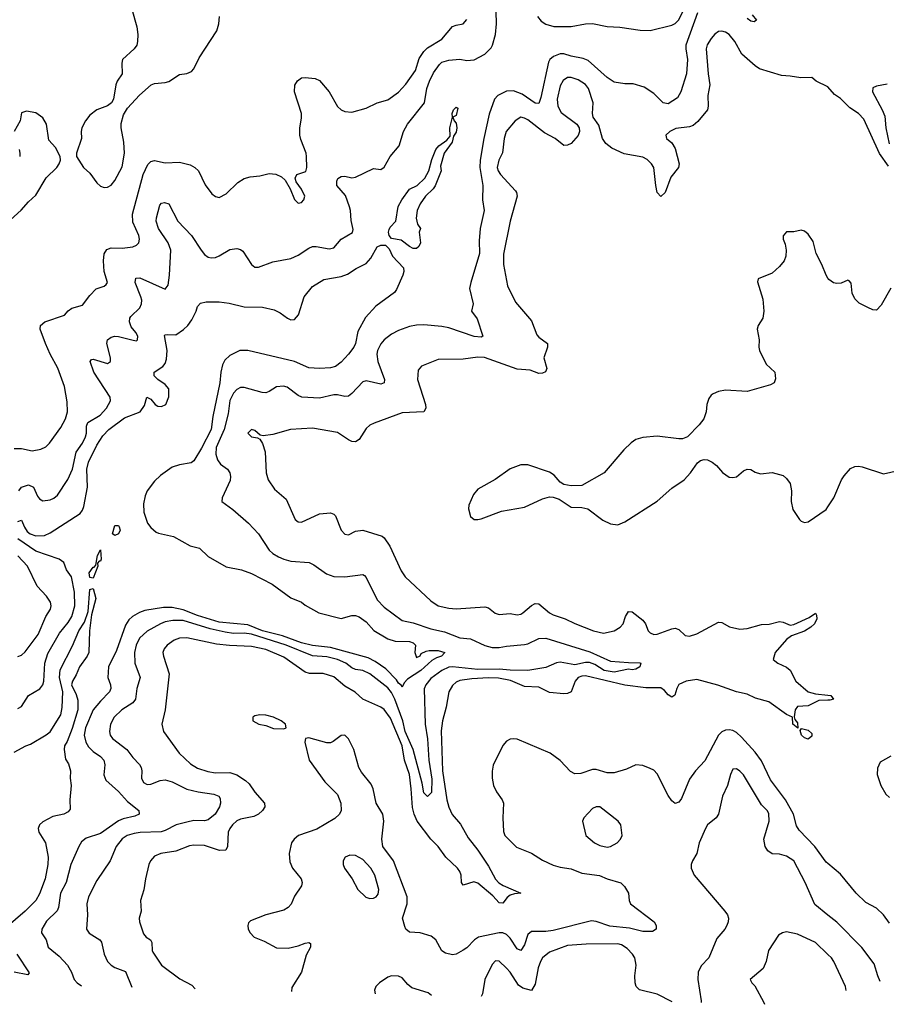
# Model space of a CAD drawing. Header units: inches. Extents: x 1473912 to 1647258, y 640388 to 773423.
# Tile 10 of 256: x 1495500 to 1500325, y 643091 to 648572. Entities that reach past the tile are written whole.
import ezdxf

# ---------------------------------------------------------------- set-up
doc = ezdxf.new("R2010")
doc.units = ezdxf.units.IN
doc.header["$MEASUREMENT"] = 0
doc.layers.add('B4694', color=7, linetype='Continuous')
doc.layers.add('B5604', color=7, linetype='Continuous')

msp = doc.modelspace()

# ---------------------------------------------------------------- linework, layer by layer
at = {"layer": 'B4694', "color": 5}
for points, elevation in [([(1495495.3, 645950), (1495510, 645969.5), (1495550, 645983), (1495576.6, 645970), (1495599, 645919), (1495610, 645904.6), (1495630, 645894.3), (1495670, 645899.6), (1495690, 645909.1), (1495710, 645926.3), (1495767.5, 646012.5), (1495795, 646070), (1495815.7, 646164.3), (1495850, 646214), (1495866.8, 646250), (1495871.7, 646270), (1495871.6, 646310), (1495879.5, 646330), (1495949, 646370), (1495982.9, 646410), (1496005.1, 646450), (1496004.4, 646470), (1495912.8, 646610), (1495892, 646670), (1495900.1, 646679.9), (1495910, 646683.1), (1495990, 646658.9), (1496005.6, 646670), (1496005.6, 646690), (1495986.3, 646770), (1495989.9, 646790.1), (1496010, 646805.3), (1496030, 646810.9), (1496050, 646809.2), (1496132.7, 646787.3), (1496150, 646785.3), (1496157, 646790), (1496157.7, 646810), (1496147.8, 646830), (1496121.8, 646861.8), (1496112.1, 646890), (1496113.5, 646910), (1496120, 646920), (1496170, 646968.9), (1496178.1, 646990), (1496180.2, 647010), (1496175.2, 647030), (1496143.7, 647110), (1496146.9, 647133.1), (1496170, 647135), (1496310, 647072.7), (1496326.1, 647093.9), (1496335, 647150), (1496341.2, 647290), (1496327.4, 647330), (1496274, 647410), (1496260.6, 647450), (1496261.1, 647470), (1496281, 647539), (1496290, 647550.4), (1496305.9, 647554.1), (1496330, 647547), (1496380.3, 647450), (1496457.6, 647370), (1496510, 647288.5), (1496530, 647264.9), (1496550, 647250.3), (1496566.2, 647246.2), (1496590, 647249.2), (1496610, 647257.6), (1496670, 647292.6), (1496710, 647298.9), (1496730, 647293.7), (1496742.8, 647282.8), (1496790.4, 647210), (1496810, 647195.3), (1496830, 647194.6), (1496910, 647224.2), (1497010, 647242.3), (1497050, 647260.8), (1497110, 647300.8), (1497130, 647309.1), (1497150.2, 647310.2), (1497223.3, 647296.7), (1497250, 647303.1), (1497290, 647350.3), (1497353.1, 647386.9), (1497356.6, 647403.4), (1497345.4, 647454.6), (1497342.6, 647510), (1497336.9, 647530), (1497313.5, 647593.5), (1497266.5, 647650), (1497266, 647674), (1497271.4, 647688.6), (1497290, 647698.4), (1497310, 647700.4), (1497350, 647692.2), (1497370, 647695.8), (1497470, 647743), (1497510, 647738), (1497529.2, 647750.8), (1497562, 647810), (1497612.6, 647870), (1497636.5, 647950), (1497659.3, 647990), (1497754.3, 648110), (1497767.5, 648190), (1497781.1, 648230), (1497803.7, 648276.3), (1497836.5, 648323.5), (1497850, 648335.8), (1497890, 648346.7), (1497950, 648352.6), (1497990, 648345.6), (1498030, 648349.5), (1498090, 648380.6), (1498124.6, 648415.4), (1498132.6, 648430), (1498148.6, 648490), (1498155, 648550), (1498151.5, 648688.5)], 760), ([(1496124.9, 648630), (1496151.7, 648531.7), (1496158, 648490), (1496157, 648450), (1496152, 648430), (1496137.1, 648410), (1496073.4, 648350), (1496068.2, 648330), (1496070.7, 648270), (1496043.8, 648230), (1496036.4, 648210), (1496022.8, 648130), (1496010.8, 648110), (1495990, 648093.2), (1495930, 648069.6), (1495890, 648041.3), (1495866, 648010), (1495845.7, 647970), (1495842, 647950), (1495844.4, 647910), (1495816.3, 647830), (1495817.3, 647810), (1495856.4, 647750), (1495890, 647717), (1495930, 647664.6), (1495950, 647645.8), (1495970, 647638), (1495990, 647640.2), (1496010, 647651.6), (1496030, 647677.4), (1496070, 647752.6), (1496084.3, 647830), (1496079.4, 647890), (1496065, 647970), (1496065.9, 647994.1), (1496078.2, 648041.8), (1496099.8, 648080.2), (1496167.2, 648152.8), (1496232.7, 648210), (1496250, 648217.4), (1496310, 648222.6), (1496331.4, 648228.6), (1496390, 648266.4), (1496430, 648272.2), (1496456.4, 648283.6), (1496470, 648299.1), (1496499.8, 648360.2), (1496598.2, 648510), (1496608.9, 648550), (1496612.4, 648590)], 820), ([(1499272.8, 648610), (1499209.5, 648430), (1499208.1, 648410), (1499218.5, 648350), (1499212, 648270), (1499181.5, 648170), (1499162.7, 648137.2), (1499110, 648104.2), (1499082.9, 648110), (1499030, 648160.5), (1498976.2, 648196.2), (1498915.1, 648215.1), (1498870, 648215.3), (1498810, 648224.3), (1498770.9, 648250), (1498664.7, 648344.7), (1498636.7, 648356.7), (1498570, 648369.4), (1498530, 648382.7), (1498510, 648383), (1498472.1, 648367.9), (1498451.5, 648350), (1498443.6, 648336.4), (1498401.6, 648138.4), (1498390, 648106.3), (1498370, 648108.1), (1498298, 648158), (1498250, 648175.6), (1498210, 648173.5), (1498162.2, 648150), (1498144.5, 648130), (1498114.2, 648045.8), (1498084.2, 647910), (1498064.7, 647790), (1498061.5, 647750), (1498078.8, 647650), (1498076.6, 647570), (1498086.5, 647510), (1498063.2, 647410), (1498058.3, 647341.7), (1498060.9, 647270), (1498011.3, 647110), (1498005, 647075), (1498024.2, 646990), (1498016.3, 646950), (1498046.8, 646906.8), (1498078, 646810), (1498070, 646805.4), (1498030, 646807.8), (1497890, 646856.8), (1497850, 646865), (1497750, 646873.1), (1497710, 646871.9), (1497670, 646863.5), (1497610, 646841.4), (1497570, 646821.8), (1497529.1, 646790.9), (1497510, 646768.3), (1497491.8, 646730), (1497488.7, 646710), (1497493.4, 646670), (1497531.3, 646570), (1497530.2, 646549.8), (1497510, 646542.7), (1497430, 646562.2), (1497410, 646556.4), (1497350, 646490.9), (1497330, 646476.8), (1497310, 646474.7), (1497270, 646484.2), (1497250, 646484.1), (1497170, 646465), (1497071.5, 646471.5), (1497050, 646480.8), (1496990, 646526.4), (1496968.2, 646531.8), (1496930, 646528.3), (1496890, 646502.6), (1496870, 646495.1), (1496850, 646496.4), (1496750, 646525.3), (1496730, 646524.8), (1496710, 646512.9), (1496690, 646492.7), (1496670, 646452.8), (1496661.8, 646378.2), (1496638.2, 646290), (1496594.2, 646190), (1496593, 646153), (1496601.4, 646121.4), (1496618.7, 646098.7), (1496657, 646070), (1496670.3, 646050), (1496673.1, 646030), (1496672.4, 646007.6), (1496627.3, 645910), (1496626, 645890), (1496686.3, 645846.3), (1496774, 645770), (1496830, 645710.4), (1496890, 645619.6), (1496910, 645601.1), (1496941.6, 645581.6), (1496970, 645568.5), (1497010, 645558), (1497111.1, 645551.1), (1497138.3, 645538.3), (1497208.1, 645488.1), (1497250, 645472.4), (1497309.8, 645470.2), (1497410, 645484.4), (1497419, 645479), (1497430, 645466.8), (1497490, 645343.1), (1497530, 645302.6), (1497630, 645227.3), (1497690, 645214.6), (1497790, 645180.6), (1497864.9, 645164.9), (1497950, 645131.8), (1498010, 645126), (1498090, 645088.2), (1498130, 645077.6), (1498170, 645077.4), (1498210, 645085.6), (1498310, 645093.8), (1498330, 645098.2), (1498390, 645126.9), (1498430, 645129.3), (1498673.5, 645053.5), (1498790, 645001.8), (1498890, 644993.1), (1498952.7, 644992.7), (1498958.8, 644990), (1498953.4, 644970), (1498930, 644956), (1498910, 644952.7), (1498890, 644956), (1498810, 644939.9), (1498754.3, 644950), (1498701.9, 644981.9), (1498673.1, 644993.1), (1498650, 644993.6), (1498590, 644980.5), (1498510, 644996.7), (1498488.4, 644991.6), (1498430, 644965.3), (1498330, 644949.3), (1498230, 644950.8), (1498170, 644957), (1498050, 644954.5), (1497910, 644970.2), (1497890, 644967.8), (1497850, 644950.3), (1497790, 644904.4), (1497761.3, 644870), (1497752.3, 644847.7), (1497757.6, 644650), (1497770.5, 644569.5), (1497778.9, 644450), (1497795, 644345), (1497793.3, 644270), (1497770, 644248.8), (1497750, 644268.3), (1497741.7, 644321.7), (1497691.4, 644510), (1497647, 644610), (1497633.1, 644670), (1497588.2, 644790), (1497570, 644826.6), (1497550, 644853.1), (1497450, 644931.7), (1497410.3, 644950.3), (1497370, 644955.8), (1497350, 644963.4), (1497315.2, 644990), (1497270, 645011.3), (1497210, 645025.2), (1497130, 645031.7), (1496983.9, 645090), (1496790, 645152.1), (1496750, 645158.1), (1496690, 645156.1), (1496643.5, 645163.5), (1496561.3, 645181.2), (1496410, 645226.8), (1496352.2, 645227.8), (1496310, 645219.9), (1496284.4, 645210), (1496210, 645167.6), (1496168.1, 645130), (1496148.9, 645090), (1496140.1, 645050), (1496141.5, 644990), (1496171.9, 644910), (1496152.7, 644850), (1496145.8, 644790), (1496130.2, 644770), (1496069.7, 644730.3), (1496027.2, 644690), (1496005.3, 644650), (1495999.7, 644610), (1496003.2, 644590), (1496017.7, 644570), (1496096.9, 644510), (1496130, 644465.3), (1496166.7, 644426.7), (1496176.5, 644410), (1496179.6, 644390), (1496177.7, 644350), (1496190, 644325.7), (1496210, 644315.3), (1496230, 644315.8), (1496282.5, 644337.5), (1496310, 644340.9), (1496350.1, 644330.1), (1496430, 644289.5), (1496494.5, 644274.5), (1496581.8, 644261.8), (1496608.2, 644250), (1496616.7, 644236.7), (1496619, 644210), (1496612.3, 644190), (1496588, 644150), (1496550, 644117.6), (1496530, 644112.9), (1496470, 644113.8), (1496430, 644106), (1496370.6, 644089.4), (1496310, 644058), (1496288.3, 644051.7), (1496171.6, 644048.4), (1496137.3, 644042.7), (1496098, 644030), (1496070, 644012.7), (1496036.8, 643970), (1496003.2, 643890), (1495930, 643781.3), (1495883.2, 643690), (1495875, 643650), (1495878.4, 643590), (1495872.8, 643510), (1495887, 643487), (1495945.7, 643450), (1495956.6, 643436.6), (1495971.1, 643370), (1495990, 643328.9), (1496010, 643308.9), (1496030, 643296.5), (1496090, 643273.2), (1496125.2, 643186.2)], 760), ([(1498382.2, 648590), (1498403.2, 648563.2), (1498430, 648546.5), (1498474.2, 648534.2), (1498570, 648534.4), (1498650, 648549.4), (1498690, 648550.9), (1498770, 648533.8), (1498842, 648530), (1498954, 648514), (1499010, 648512.8), (1499130, 648541.5), (1499150, 648550.2), (1499170, 648571.8), (1499210, 648654.7)], 760), ([(1495470, 646184.9), (1495510, 646184.9), (1495570, 646171.8), (1495618.8, 646181.2), (1495645.2, 646194.8), (1495665.7, 646214.3), (1495730, 646301.6), (1495755.8, 646350), (1495766.8, 646390), (1495765, 646445), (1495749.8, 646530), (1495712.8, 646632.8), (1495669.2, 646710), (1495643.9, 646770), (1495614.5, 646850), (1495615.8, 646870), (1495639.6, 646890), (1495750, 646927.1), (1495770, 646951.7), (1495790, 646966.4), (1495850, 646983.5), (1495890, 647036), (1495926.7, 647073.3), (1495970, 647088.4), (1495982, 647098), (1495989.5, 647110), (1495969.8, 647169.9), (1495966.2, 647230), (1495971.2, 647268.8), (1495986.2, 647293.8), (1496010, 647302.2), (1496070, 647300.1), (1496130, 647307.7), (1496150, 647316.9), (1496163.1, 647330), (1496166.8, 647350), (1496164.2, 647370), (1496130, 647445.4), (1496128, 647490), (1496187.3, 647710), (1496213.2, 647766.8), (1496230, 647783.1), (1496250, 647787.4), (1496310, 647775.5), (1496390, 647778.5), (1496450, 647764.2), (1496475.8, 647750), (1496494.9, 647730), (1496532.9, 647652.9), (1496570, 647602.8), (1496590, 647587.3), (1496610, 647583), (1496650, 647602.4), (1496714.4, 647665.6), (1496750, 647687.6), (1496783.3, 647696.7), (1496837.7, 647702.3), (1496890, 647716.3), (1496927, 647713), (1496958.3, 647698.3), (1496978.3, 647678.3), (1497005.5, 647630), (1497030, 647571), (1497050, 647551), (1497070, 647554.8), (1497082.7, 647570), (1497087, 647590), (1497070, 647629.3), (1497039.5, 647670), (1497034.5, 647690), (1497044, 647710), (1497093.4, 647726.6), (1497098.3, 647750), (1497097.2, 647810), (1497094.6, 647830), (1497064.6, 647904.6), (1497060.3, 647930), (1497059.8, 647970), (1497070, 648024.7), (1497069.7, 648050.3), (1497031.1, 648170), (1497031.7, 648208.3), (1497047.8, 648232.2), (1497070, 648248), (1497089.7, 648250.3), (1497145.2, 648245.3), (1497170, 648234), (1497223.2, 648170), (1497270, 648088.2), (1497290, 648070.4), (1497310, 648061.3), (1497350, 648057), (1497430, 648079), (1497490, 648109.2), (1497550, 648126.7), (1497610, 648168.7), (1497650, 648213.4), (1497703.7, 648290), (1497723.8, 648356.2), (1497750, 648395.9), (1497770, 648415.4), (1497850, 648462.8), (1497910, 648533.4), (1497930, 648541.7), (1497970, 648548.8), (1497990, 648572.4)], 780), ([(1499578.9, 648598.9), (1499602.8, 648570), (1499590, 648559.3), (1499570, 648564.2), (1499550, 648578.4)], 760), ([(1500000, 648198), (1499999.1, 648199.1), (1499935.1, 648230), (1499910, 648251.2), (1499848.5, 648248.5), (1499790, 648258.5), (1499740.9, 648260.9), (1499619.5, 648299.5), (1499594.7, 648314.7), (1499520, 648380), (1499481, 648450), (1499450, 648489.8), (1499430, 648502.9), (1499410, 648508.9), (1499390, 648506.4), (1499370, 648492), (1499350, 648467.1), (1499328.4, 648431.6), (1499322.3, 648410), (1499332.2, 648270), (1499341.7, 648210), (1499332.1, 648150), (1499333.9, 648090), (1499330.1, 648070), (1499274.8, 648005.2), (1499250, 647984), (1499230, 647976.4), (1499153.2, 647966.8), (1499119.3, 647950), (1499098, 647930), (1499100.5, 647910), (1499130, 647886.4), (1499150, 647855.5), (1499171, 647769), (1499167.2, 647750), (1499125.1, 647694.9), (1499093.2, 647610), (1499070, 647587.3), (1499050, 647609.3), (1499041.3, 647650), (1499030.6, 647750), (1499018.2, 647770), (1498993.2, 647793.2), (1498970, 647806), (1498865.7, 647825.7), (1498797.1, 647857.1), (1498763.7, 647883.7), (1498745.6, 647910), (1498724.4, 647984.4), (1498693.6, 648030), (1498689.8, 648049.8), (1498693.3, 648110), (1498666.9, 648190), (1498650, 648211.2), (1498610, 648236.7), (1498570, 648251.1), (1498549.6, 648250.4), (1498525.9, 648234.1), (1498510, 648204.2), (1498493, 648130), (1498495.8, 648090), (1498515.1, 648055.1), (1498601.7, 647990), (1498614, 647970), (1498616.5, 647950), (1498610, 647928), (1498570, 647883.5), (1498550, 647872.8), (1498530, 647872.6), (1498481.5, 647910), (1498422, 647942), (1498330, 648014), (1498310, 648024.8), (1498290, 648028.7), (1498258.3, 648010), (1498209.3, 647950), (1498196.8, 647910), (1498188.5, 647831.5), (1498167.8, 647790), (1498158.6, 647750), (1498164.3, 647730), (1498177.8, 647710), (1498260, 647620), (1498266.9, 647610), (1498270.2, 647590.2), (1498230.9, 647450), (1498193.9, 647266.2), (1498194.2, 647210), (1498215.3, 647090), (1498260.6, 647000.6), (1498350, 646894.9), (1498378.8, 646818.8), (1498390, 646805.3), (1498438, 646770), (1498438.4, 646750), (1498418, 646690), (1498435.2, 646630), (1498427.5, 646612.5), (1498410, 646604.5), (1498390, 646603.4), (1498341.6, 646621.6), (1498270, 646626.9), (1498088.7, 646691.3), (1498050, 646693.6), (1497970, 646682.3), (1497830, 646679.8), (1497736.7, 646643.3), (1497718, 646622), (1497715.8, 646570), (1497759.4, 646430), (1497761.1, 646410), (1497750.4, 646390), (1497630, 646384.5), (1497472.9, 646327.1), (1497450, 646314.3), (1497430, 646295.8), (1497390, 646235.1), (1497370, 646223.1), (1497350, 646224.2), (1497330, 646232.9), (1497270, 646274), (1497130, 646298.8), (1497008.3, 646291.7), (1496910, 646263.5), (1496856, 646256), (1496839, 646259), (1496810, 646285.2), (1496790, 646291.5), (1496771, 646270), (1496790, 646251), (1496824, 646244), (1496836.8, 646236.8), (1496852.2, 646212.2), (1496867.1, 646167.1), (1496871.6, 646050), (1496884, 646010), (1496918.8, 645958.8), (1496983.5, 645903.5), (1497034, 645790), (1497050, 645776.3), (1497070, 645774.4), (1497170, 645821.1), (1497230, 645826.7), (1497250, 645819.1), (1497258, 645810), (1497290, 645730.8), (1497310, 645707.7), (1497330, 645703.8), (1497370, 645724.6), (1497410, 645730.4), (1497517.7, 645697.7), (1497530, 645688.2), (1497561.3, 645641.3), (1497623.4, 645503.4), (1497645.4, 645470), (1497790, 645337.2), (1497830, 645310.2), (1497890, 645295.5), (1497930, 645292.2), (1498090, 645303.6), (1498110, 645297.8), (1498147.9, 645267.9), (1498170, 645260.2), (1498230, 645266.2), (1498270, 645259.3), (1498290, 645262.6), (1498302, 645270), (1498350, 645311.5), (1498370, 645322.3), (1498390, 645319.6), (1498449, 645270), (1498470, 645259.8), (1498537.2, 645237.2), (1498590, 645211.1), (1498695.5, 645170), (1498750, 645156.3), (1498809.6, 645170), (1498843.5, 645190), (1498860.7, 645210), (1498872, 645250), (1498890, 645278.7), (1498910, 645276), (1498970.2, 645230.1), (1498984.9, 645210), (1498999.5, 645170), (1499010, 645159.5), (1499030, 645150.3), (1499050, 645152.3), (1499130, 645181.1), (1499150, 645184.2), (1499170, 645176.9), (1499204.2, 645144.2), (1499230, 645140.2), (1499270, 645154.2), (1499390, 645218), (1499410, 645216.5), (1499452.5, 645192.5), (1499510, 645180.2), (1499550, 645183.2), (1499630, 645204.6), (1499672.9, 645207.1), (1499730, 645221.3), (1499750, 645218.4), (1499790, 645202), (1499810, 645205.5), (1499895, 645245), (1499930, 645268), (1499936.7, 645256.7), (1499937.5, 645237.5), (1499925.8, 645210), (1499904.6, 645190), (1499870, 645167.9), (1499797.5, 645142.5), (1499770, 645122), (1499706.7, 645050), (1499694.8, 645010), (1499721, 644990), (1499770, 644967.7), (1499790, 644950.6), (1499820.5, 644890), (1499890.6, 644830), (1499930, 644818.6), (1500000, 644811.6)], 780), ([(1495450, 647458.4), (1495508.7, 647511.3), (1495550, 647558.4), (1495590, 647594.9), (1495647.6, 647692.4), (1495706.6, 647750), (1495719.5, 647770), (1495727, 647790), (1495726.6, 647810), (1495700.1, 647860.1), (1495662, 647902), (1495649.8, 647990), (1495630, 648026), (1495590, 648054), (1495537.5, 648062.5), (1495510, 648054), (1495503.7, 648010), (1495468.9, 647950)], 820), ([(1495497.1, 647850), (1495501.6, 647830), (1495500.4, 647810)], 820), ([(1500000, 647133.8), (1499989.7, 647149.7), (1499966.3, 647210), (1499935.1, 647270), (1499918, 647338), (1499890, 647378.4), (1499870, 647395.1), (1499850, 647400.7), (1499810, 647391.8), (1499768.5, 647391.5), (1499750.5, 647369.5), (1499750.4, 647350), (1499762, 647322), (1499768.1, 647290), (1499764.8, 647255.2), (1499755.3, 647230), (1499730, 647198.4), (1499690, 647161.6), (1499612, 647130), (1499607.3, 647112.7), (1499637.2, 647017.2), (1499643.1, 646950), (1499636.5, 646910), (1499611.8, 646870), (1499606, 646850), (1499617.4, 646790), (1499614.6, 646750), (1499618.9, 646730), (1499655.5, 646655.5), (1499704.9, 646610), (1499707.5, 646572.5), (1499701, 646550), (1499680.5, 646539.5), (1499550, 646502), (1499430, 646509.6), (1499390, 646501.6), (1499361, 646490), (1499350, 646482.7), (1499337.3, 646462.7), (1499326, 646430), (1499321.6, 646390), (1499308, 646350), (1499283.7, 646316.3), (1499218.8, 646250), (1499190, 646239.6), (1499170, 646238.7), (1499050, 646254.7), (1498970, 646246.8), (1498930, 646234.5), (1498903.9, 646216.1), (1498863, 646177), (1498754.4, 646050), (1498630, 645979.7), (1498570, 645976.9), (1498530, 645985.6), (1498510, 645998), (1498476.3, 646036.3), (1498450, 646054.3), (1498330, 646094.3), (1498290, 646094.7), (1498230, 646071.3), (1498146.6, 646013.4), (1498050, 645958.4), (1498026.7, 645930), (1498001.6, 645870), (1497998.4, 645850), (1498010, 645806), (1498030, 645790.7), (1498050, 645790.4), (1498070, 645794), (1498183.1, 645836.9), (1498310, 645858.5), (1498410, 645904.2), (1498450, 645915.3), (1498470, 645914.9), (1498503.4, 645903.4), (1498570, 645858), (1498630, 645857.6), (1498662.8, 645850), (1498747, 645787), (1498790, 645765.2), (1498830, 645759.7), (1498870, 645777.8), (1499050, 645892.4), (1499130, 645964.4), (1499199.3, 646010), (1499235.1, 646050), (1499274.2, 646105.8), (1499290, 646118.8), (1499310, 646124), (1499330, 646122), (1499354.8, 646110), (1499379.1, 646090), (1499412.1, 646052.1), (1499450, 646025.5), (1499470, 646023), (1499490, 646028), (1499530, 646060.7), (1499550, 646070.7), (1499570, 646067.7), (1499594, 646054), (1499624.9, 646044.9), (1499690, 646052.4), (1499750, 646034), (1499770, 646018.8), (1499790.4, 645990), (1499797.6, 645950), (1499795.3, 645890), (1499804.9, 645844.9), (1499840.7, 645790), (1499850, 645780.7), (1499870, 645773.4), (1499890, 645777.1), (1499990, 645846.4), (1500000, 645861.3)], 820), ([(1495490, 645778.7), (1495510, 645786.4), (1495526.4, 645746.4), (1495542.9, 645722.9), (1495558.6, 645710), (1495590, 645698.7), (1495638.3, 645701.7), (1495670, 645715.2), (1495836.9, 645823.1), (1495850, 645841.7), (1495856.9, 645863.1), (1495878.7, 645970), (1495875.1, 646070), (1495883.4, 646110), (1495930, 646203.8), (1495963.5, 646256.5), (1495995.9, 646290), (1496083.5, 646356.5), (1496170.6, 646390), (1496195.3, 646424.7), (1496208.8, 646471.2), (1496230, 646460.2), (1496255.4, 646430), (1496270, 646420.1), (1496290, 646419.1), (1496313.2, 646430), (1496330, 646473), (1496330, 646516.4), (1496310, 646542.2), (1496268.6, 646570), (1496249.7, 646590.3), (1496249.7, 646610), (1496297.8, 646642.2), (1496310, 646658.2), (1496318.3, 646681.7), (1496322.2, 646730), (1496306.5, 646813.5), (1496310, 646818.4), (1496320.7, 646819.3), (1496370, 646818), (1496413, 646847), (1496436.8, 646870), (1496457.9, 646902.1), (1496482.4, 646950), (1496490, 646974.8), (1496506.2, 646993.8), (1496537.7, 647002.3), (1496610, 647001.5), (1496666.3, 646993.7), (1496750, 646974.2), (1496851.7, 646971.7), (1496917.3, 646957.3), (1496950, 646940.2), (1496990.4, 646910), (1497010, 646901.4), (1497030, 646904), (1497052.5, 646930), (1497083.4, 647030), (1497130, 647087.6), (1497194.1, 647125.9), (1497290, 647142.3), (1497325.3, 647154.7), (1497373.4, 647186.6), (1497430, 647215.6), (1497454.6, 647245.4), (1497490, 647308.3), (1497510, 647317.7), (1497536.9, 647316.9), (1497556.8, 647296.8), (1497576.4, 647256.4), (1497636.3, 647190), (1497638, 647170), (1497632.7, 647150), (1497598.4, 647070), (1497586.4, 647053.6), (1497482.5, 646977.5), (1497425.2, 646914.8), (1497383.2, 646836.8), (1497370.2, 646770.2), (1497361.1, 646750), (1497331.5, 646710), (1497290, 646666.2), (1497257.6, 646642.4), (1497230, 646635), (1497169.8, 646629.8), (1497110, 646633.7), (1497030, 646669.1), (1496770, 646730.7), (1496725.5, 646730), (1496670, 646702.5), (1496643, 646677.1), (1496628.9, 646650), (1496620.4, 646610), (1496615.3, 646550), (1496576.1, 646363.9), (1496565.6, 646290), (1496512.9, 646187.1), (1496470, 646116.9), (1496455.3, 646104.7), (1496390, 646094), (1496350, 646081.5), (1496285.1, 646034.9), (1496250, 646003.5), (1496210.2, 645950), (1496198.7, 645921.3), (1496190, 645878), (1496191.8, 645830), (1496211.3, 645770), (1496230, 645744.9), (1496259.8, 645719.8), (1496273.2, 645713.2), (1496356, 645696), (1496450, 645642.6), (1496501, 645630), (1496550, 645583.1), (1496650, 645526), (1496734.8, 645510), (1496790.4, 645490), (1496906, 645430), (1497010, 645353.4), (1497070, 645330.3), (1497090, 645312.2), (1497165.5, 645270), (1497290, 645238.9), (1497350, 645255.1), (1497370, 645256.3), (1497390, 645248.4), (1497430, 645220.8), (1497471.8, 645171.8), (1497550, 645125), (1497590, 645113.3), (1497670.2, 645110.2), (1497690, 645104), (1497704, 645090), (1497701, 645050), (1497710, 645022), (1497730, 645031.3), (1497736.2, 645043.8), (1497762.9, 645057.1), (1497779.8, 645060.2), (1497830, 645061.6), (1497868, 645050), (1497848.4, 645030), (1497819.8, 645020.2), (1497795.3, 645004.7), (1497733.1, 644950), (1497658.4, 644901.6), (1497639.8, 644880.2), (1497630, 644857.2), (1497626.8, 644866.8), (1497610, 644878.7), (1497597.4, 644897.5), (1497538.9, 644958.9), (1497479.4, 644999.4), (1497439.7, 645019.7), (1497230, 645077.4), (1497130.7, 645089.3), (1497070, 645102.9), (1496963.1, 645143.1), (1496851.2, 645170), (1496770, 645203.4), (1496610, 645219.2), (1496490, 645255.3), (1496410, 645287.2), (1496350, 645300.9), (1496300.1, 645299.9), (1496196.5, 645283.5), (1496167.2, 645272.8), (1496127.6, 645250), (1496108.6, 645231.4), (1496090, 645201.4), (1496039, 645061), (1495994.2, 644970), (1495991.1, 644911.1), (1496005.4, 644870), (1496007.5, 644850), (1496000.2, 644830), (1495950, 644779.4), (1495909.6, 644730), (1495866.9, 644630), (1495859.1, 644590), (1495868.5, 644550), (1495883.9, 644523.9), (1495910, 644498.4), (1495951.1, 644470), (1495968.4, 644450), (1495975.3, 644424.7), (1495967.9, 644367.9), (1495979.1, 644339.1), (1496050, 644276.5), (1496100.9, 644220.9), (1496163.1, 644170), (1496165.7, 644150), (1496142.1, 644137.9), (1496076, 644124), (1496050, 644113.3), (1495950, 644041.8), (1495870, 644016.3), (1495845.1, 643994.9), (1495829.3, 643970), (1495785.8, 643870), (1495759.8, 643770), (1495726.9, 643710), (1495716.1, 643630), (1495708.9, 643611.1), (1495650, 643553.3), (1495622.8, 643510), (1495622.4, 643490), (1495647.9, 643450), (1495659, 643410), (1495720, 643360), (1495765.7, 643310), (1495789, 643270), (1495804.4, 643230), (1495820.8, 643210), (1495844.8, 643193.7)], 740), ([(1495490, 644737.3), (1495510, 644748.7), (1495549.9, 644810.1), (1495613.3, 644846.7), (1495628.7, 644870), (1495635.4, 644890), (1495640.1, 644990), (1495656.7, 645043.3), (1495722.3, 645157.7), (1495770, 645216), (1495790, 645250.2), (1495806.5, 645310), (1495805.1, 645385.1), (1495788.5, 645470), (1495761.4, 645510), (1495745.7, 645550), (1495720.4, 645570), (1495590, 645613.9), (1495490, 645682.2)], 740), ([(1495490, 645026.7), (1495510, 645034), (1495530, 645052.9), (1495603.2, 645150), (1495646.1, 645250), (1495672.2, 645290), (1495676, 645310), (1495671.5, 645330), (1495650, 645362.7), (1495598.2, 645418.2), (1495544.8, 645530), (1495490, 645587.9)], 760), ([(1495470, 644494), (1495534, 644530), (1495561, 644539), (1495648.2, 644591.8), (1495670, 644608.4), (1495730, 644702.4), (1495737.2, 644742.8), (1495740.7, 644830), (1495722.8, 644910), (1495726.4, 644953.6), (1495793.7, 645086.3), (1495830, 645170.2), (1495861.5, 645218.5), (1495881.4, 645278.6), (1495890, 645401), (1495910, 645406), (1495924.2, 645350), (1495899.9, 645260.1), (1495889.5, 645170.5), (1495884.6, 645050), (1495876.1, 645030), (1495834, 644970), (1495815.2, 644924.8), (1495793.6, 644890), (1495789.5, 644869.5), (1495815.5, 644815.5), (1495824, 644784), (1495824, 644730), (1495793.3, 644626.7), (1495764.9, 644555.1), (1495750.4, 644530), (1495747.3, 644510), (1495756.3, 644456.3), (1495772.7, 644430), (1495783.7, 644390), (1495781.8, 644350), (1495786.2, 644310), (1495779.1, 644230), (1495781.6, 644178.4), (1495770, 644162), (1495746, 644150), (1495684.2, 644135.8), (1495630, 644107.9), (1495610.1, 644089.9), (1495603.2, 644070), (1495607.1, 644050), (1495644.2, 643990), (1495659.5, 643910), (1495657.6, 643870), (1495643, 643790), (1495610, 643706.6), (1495589.4, 643670), (1495530, 643610.6), (1495423.6, 643516.4)], 720), ([(1500000, 644783.7), (1499950, 644782.6), (1499890, 644752.3), (1499830, 644748.3), (1499816.5, 644730), (1499811.7, 644691.7), (1499816.1, 644676.1), (1499830, 644658), (1499831.6, 644628.4), (1499805.2, 644650), (1499802, 644690), (1499770, 644703.7), (1499670, 644774.2), (1499596.3, 644796.3), (1499550, 644817.4), (1499490.2, 644829.8), (1499387.5, 644867.5), (1499270, 644898.4), (1499210, 644889.2), (1499170, 644872.2), (1499158.4, 644850), (1499147.8, 644812.2), (1499130, 644801.1), (1499110, 644813.5), (1499090, 644837.8), (1499070, 644852.8), (1498986.8, 644853.2), (1498870, 644868.6), (1498650, 644919.2), (1498630, 644918.4), (1498608.6, 644910), (1498592.5, 644890), (1498570, 644831.1), (1498550, 644821.2), (1498530, 644819.4), (1498450, 644826.6), (1498390, 644856.8), (1498310, 644861.1), (1498233.5, 644893.5), (1498166.5, 644906.5), (1498110, 644908.5), (1498017.3, 644902.7), (1497950, 644893.1), (1497930, 644883.7), (1497910, 644866.2), (1497890.2, 644830), (1497875.1, 644744.9), (1497855, 644670), (1497847.1, 644612.9), (1497853.8, 644390), (1497878.2, 644230), (1497889.1, 644189.1), (1497907.7, 644147.7), (1497953.7, 644093.8), (1497997.9, 644017.9), (1498050.1, 643950), (1498110, 643860.2), (1498148.5, 643788.5), (1498167.6, 643767.6), (1498191.8, 643751.8), (1498290.8, 643710), (1498254.2, 643705.8), (1498230, 643698), (1498214.6, 643685.4), (1498190, 643653.6), (1498170, 643656.5), (1498134.6, 643694.6), (1498050, 643765.9), (1498027.9, 643772.1), (1497970, 643754), (1497960.2, 643770), (1497957.7, 643810), (1497951.1, 643830), (1497937.3, 643850), (1497871.9, 643910), (1497830.4, 643970), (1497790, 644011.4), (1497713.2, 644110), (1497695.7, 644150), (1497686.5, 644186.5), (1497680.5, 644290), (1497669.9, 644370), (1497643.3, 644450), (1497629, 644530), (1497563.9, 644683.9), (1497530, 644732.2), (1497510, 644745.7), (1497411.1, 644790), (1497368.4, 644828.4), (1497310, 644861.9), (1497250, 644914), (1497190, 644932.9), (1497113, 644932.9), (1497090, 644939.9), (1496970, 645023.6), (1496870, 645065.7), (1496790, 645083.7), (1496668.8, 645088.8), (1496596.7, 645096.7), (1496430, 645131), (1496390, 645129.2), (1496361.2, 645118.8), (1496321.2, 645090), (1496304.7, 645070), (1496298, 645050), (1496300.2, 645030), (1496333.2, 644930), (1496310.2, 644730), (1496291.8, 644650), (1496301.1, 644610), (1496389.1, 644490), (1496450.7, 644430.7), (1496490, 644406.5), (1496547.2, 644387.2), (1496590, 644380.1), (1496670, 644381.7), (1496710, 644368.4), (1496757, 644337), (1496777.6, 644317.6), (1496810, 644271.3), (1496862.6, 644210), (1496864.6, 644190), (1496852.8, 644170), (1496830, 644149), (1496803.2, 644136.8), (1496730, 644122.6), (1496710, 644112.4), (1496685.4, 644090), (1496669.4, 644070), (1496660.6, 644050), (1496657.6, 643970), (1496647.3, 643950), (1496612.5, 643947.5), (1496530, 643974.5), (1496470, 643978), (1496446.1, 643973.9), (1496370, 643943.6), (1496286.8, 643930), (1496250, 643915.1), (1496229.3, 643890.7), (1496220.2, 643870), (1496200.3, 643790), (1496192.3, 643727.7), (1496173.1, 643670), (1496176, 643610), (1496166, 643570), (1496167.2, 643550), (1496190, 643483), (1496204.6, 643464.6), (1496227.7, 643450), (1496235.4, 643435.4), (1496237.6, 643390), (1496241.8, 643381.8), (1496290.4, 643310), (1496392.8, 643232.8), (1496457.8, 643197.8), (1496477.1, 643177.1), (1496477.2, 643176.7)], 780), ([(1500000, 643874.6), (1499990, 643883), (1499926.2, 643970), (1499839.7, 644059.7), (1499825.3, 644085.3), (1499808.5, 644150), (1499762.7, 644230), (1499680.7, 644340.7), (1499630, 644447.1), (1499595.3, 644495.3), (1499518.4, 644578.4), (1499490, 644603.7), (1499470, 644614.5), (1499450, 644619.4), (1499430, 644617.3), (1499410, 644607.1), (1499390.6, 644589.4), (1499314.2, 644445.8), (1499263.1, 644390), (1499230, 644343.6), (1499183.8, 644236.2), (1499170, 644215.6), (1499150, 644208.2), (1499130, 644223.9), (1499110, 644253.3), (1499050, 644374.7), (1499030, 644394), (1499010, 644404.8), (1498970, 644420.4), (1498930, 644424.4), (1498879.3, 644400.7), (1498810, 644378.9), (1498770, 644379.6), (1498710, 644397.5), (1498690, 644397.8), (1498624.5, 644375.5), (1498590, 644375), (1498567.2, 644387.1), (1498510, 644448.6), (1498454, 644490), (1498270, 644566.9), (1498250, 644569.7), (1498230, 644566.3), (1498210, 644556.9), (1498190, 644532.3), (1498137.1, 644422.9), (1498131, 644389), (1498130.2, 644350), (1498137.7, 644310), (1498154.6, 644274.6), (1498185.4, 644230), (1498192.9, 644210), (1498190.1, 644130), (1498194.1, 644054.1), (1498200.7, 644030), (1498265.6, 643965.6), (1498350, 643933.2), (1498410, 643894.3), (1498470, 643866), (1498510, 643854), (1498570, 643845), (1498630, 643821.6), (1498727.9, 643807.9), (1498770.9, 643789.1), (1498846.9, 643766.9), (1498866.9, 643746.9), (1498890.3, 643710.3), (1498894, 643670), (1498901.6, 643650), (1499032.2, 643550), (1499043.7, 643530), (1499043.8, 643510), (1499023.1, 643496.9), (1498970, 643496.8), (1498895.4, 643515.4), (1498786.3, 643526.3), (1498710, 643551.9), (1498684.3, 643555.7), (1498470, 643501.2), (1498430, 643496.6), (1498350, 643496.6), (1498330, 643479.8), (1498310, 643422.7), (1498290, 643390.7), (1498270, 643399.4), (1498230, 643458.9), (1498210, 643479.9), (1498190, 643488.9), (1498170, 643489.9), (1498054.8, 643465.2), (1498031.9, 643450), (1497990, 643406), (1497970, 643392.4), (1497930, 643371.2), (1497910, 643366.9), (1497870, 643375.3), (1497850, 643388.5), (1497817.2, 643450), (1497791.3, 643470), (1497730, 643489.8), (1497670, 643492), (1497650.9, 643510), (1497643.9, 643523.9), (1497630.6, 643570), (1497656.8, 643650), (1497657.7, 643690), (1497580.7, 643890), (1497522.7, 643970), (1497517, 644010), (1497526.9, 644110), (1497522.3, 644150), (1497485.6, 644210), (1497468.1, 644290), (1497457.3, 644317.3), (1497403.4, 644383.4), (1497387.6, 644410), (1497361.4, 644510), (1497330, 644569.6), (1497310, 644589.5), (1497290, 644587.3), (1497245.8, 644554.2), (1497230, 644547.6), (1497210, 644546.4), (1497110, 644575.1), (1497091.3, 644570), (1497087.2, 644550), (1497112.7, 644450), (1497199.6, 644330), (1497270, 644258.4), (1497288.1, 644210), (1497289.1, 644170), (1497280.9, 644150), (1497254.8, 644125.2), (1497154.1, 644065.9), (1497052.9, 644030), (1497027.6, 644010), (1497012.8, 643990), (1497000.9, 643930), (1497003.5, 643883.5), (1497018.8, 643850), (1497067.6, 643790), (1497073.1, 643770), (1497068.8, 643750), (1497030, 643692.3), (1497012, 643648), (1496995.8, 643630), (1496970, 643615.3), (1496871.2, 643588.8), (1496784.8, 643555.2), (1496774.6, 643545.4), (1496770.4, 643530), (1496772.4, 643510), (1496783.1, 643490), (1496805.2, 643465.2), (1496862.2, 643442.2), (1496930, 643405.5), (1496995.8, 643404.2), (1497050, 643417), (1497090, 643432.4), (1497110, 643435.5), (1497118.8, 643430), (1497119.3, 643410), (1497095.9, 643364.1), (1497068.9, 643270), (1497016, 643184), (1497013.2, 643162.2)], 820), ([(1500000, 643588), (1499927, 643647), (1499873.7, 643770), (1499810, 643889.6), (1499770, 643916), (1499730, 643927.3), (1499689.7, 643929.6), (1499665.3, 643945.3), (1499649.6, 643970), (1499642.7, 644010), (1499672.6, 644110), (1499670, 644154), (1499661.5, 644170), (1499630, 644201.7), (1499530, 644368), (1499510, 644389.7), (1499490, 644402.4), (1499470, 644399.5), (1499456.9, 644370), (1499441.2, 644310), (1499413.6, 644250), (1499390, 644149.3), (1499378.4, 644130), (1499330.2, 644089.8), (1499317.7, 644070), (1499283.1, 643990), (1499269.1, 643930.9), (1499244.9, 643890), (1499238.4, 643870), (1499238.4, 643850), (1499255.8, 643810), (1499425.3, 643610), (1499440.4, 643590), (1499446.4, 643570), (1499444.9, 643550), (1499437, 643530), (1499426, 643510), (1499381.8, 643458.2), (1499337, 643350), (1499294.7, 643305.3), (1499276.5, 643270), (1499275.9, 643230), (1499294.9, 643110), (1499293.7, 643100.8)], 840), ([(1500000, 643369), (1499930, 643436.1), (1499830, 643482.4), (1499770, 643495.1), (1499746, 643490), (1499724.5, 643475.5), (1499668.4, 643390), (1499656.4, 643330), (1499639.5, 643290), (1499567.3, 643230), (1499576, 643210), (1499593.5, 643193.5), (1499642, 643102), (1499646, 643091.3)], 860), ([(1499132.5, 643105.1), (1499050, 643146.9), (1498950, 643172.3), (1498932.3, 643190), (1498927, 643210), (1498924.2, 643250), (1498932.8, 643310), (1498924.1, 643350), (1498911, 643371), (1498881.8, 643401.8), (1498850, 643422.7), (1498830, 643428.5), (1498653.9, 643426.1), (1498550, 643418), (1498450, 643381), (1498410.3, 643350), (1498399, 643330), (1498386.3, 643293.7), (1498370, 643204), (1498350, 643168.7), (1498301.7, 643181.7), (1498277, 643197), (1498230.8, 643270), (1498210, 643293), (1498170, 643331.3), (1498150, 643333.6), (1498130, 643313.2), (1498090, 643229.4), (1498077.2, 643150), (1498069.4, 643133.8)], 840), ([(1495483.7, 643370), (1495554, 643266), (1495545.4, 643254.6), (1495470, 643269.8)], 720), ([(1497792.4, 643141.2), (1497774.3, 643154.3), (1497683.2, 643183.2), (1497661.1, 643201.1), (1497630, 643238), (1497610, 643248), (1497570.3, 643249.7), (1497550, 643241.6), (1497502.8, 643210), (1497482.8, 643190), (1497476.3, 643170), (1497478.8, 643149.7)], 840)]:
    msp.add_lwpolyline(points, dxfattribs=dict(at, elevation=elevation))
for points, elevation in [([(1497710, 647298), (1497690, 647299), (1497670, 647309.4), (1497624.4, 647344.4), (1497570, 647353.5), (1497557.9, 647370), (1497553.7, 647390), (1497556.5, 647403.5), (1497562.8, 647417.2), (1497595, 647450), (1497607.3, 647532.7), (1497627.4, 647570), (1497670, 647628.7), (1497713, 647650), (1497755.6, 647690), (1497778.2, 647730), (1497794, 647794), (1497816.4, 647850), (1497833.3, 647870), (1497878.3, 647901.7), (1497896.1, 647923.9), (1497895.6, 647970), (1497909.6, 648030), (1497907.2, 648050), (1497916.2, 648070), (1497930, 648085.5), (1497938.9, 648078.9), (1497930, 648039.3), (1497911.3, 648030), (1497918.8, 648010), (1497930, 647996), (1497933.1, 647970), (1497930, 647945.6), (1497915.8, 647924.2), (1497907.4, 647890), (1497863.9, 647830), (1497842.5, 647757.5), (1497847.5, 647730), (1497813.4, 647646.6), (1497801.7, 647630), (1497759, 647590), (1497730, 647547), (1497713.4, 647510), (1497707.4, 647467.4), (1497714.8, 647434.8), (1497731.3, 647410), (1497724.7, 647390), (1497731.3, 647330), (1497722, 647310)], 740), ([(1496030, 645701.8), (1496016.3, 645710), (1496030, 645757.1), (1496050, 645756.5), (1496053.8, 645750), (1496059.3, 645730), (1496050, 645709.8)], 720), ([(1495910, 645462.7), (1495890, 645467), (1495887.4, 645492.6), (1495910, 645525.5), (1495914.8, 645525.2), (1495923.8, 645536.2), (1495932.7, 645590), (1495950, 645621), (1495953.5, 645570), (1495950, 645558), (1495942, 645558), (1495933.7, 645546.3), (1495935.6, 645530)], 720), ([(1496837.3, 644702.7), (1496810, 644697.2), (1496798, 644690), (1496798, 644670), (1496832, 644650), (1496870, 644643.7), (1496912.9, 644627.1), (1496970, 644623.8), (1496984, 644630), (1496979.3, 644650), (1496956, 644670), (1496913.2, 644690), (1496870, 644700.7)], 820), ([(1499890, 644567.2), (1499870, 644574.7), (1499853.3, 644590), (1499844.7, 644615.3), (1499853.2, 644626.8), (1499890, 644617.3), (1499910, 644598), (1499910, 644583.1)], 780), ([(1498730, 644189.6), (1498710, 644189.6), (1498690, 644181.6), (1498640.5, 644130), (1498632.7, 644110), (1498652.4, 644030), (1498699.5, 643990), (1498730, 643974.7), (1498770, 643966.4), (1498790, 643969.2), (1498826, 643990), (1498845.6, 644010), (1498854, 644030), (1498846.3, 644090), (1498831.5, 644110)], 840), ([(1497338.5, 643921.5), (1497313, 643910), (1497300.3, 643890), (1497301.1, 643870), (1497308.8, 643850), (1497351.8, 643790), (1497382.3, 643730), (1497427.1, 643687.1), (1497450, 643680.7), (1497470, 643682), (1497485.1, 643690), (1497495.8, 643704.2), (1497499.3, 643730), (1497477, 643810), (1497455.9, 643850), (1497410, 643896.8), (1497370, 643919.8)], 840)]:
    msp.add_lwpolyline(points, close=True, dxfattribs=dict(at, elevation=elevation))
at = {"layer": 'B5604', "color": 5}
for points, elevation in [([(1500337.6, 647757.6), (1500287.1, 647827.1), (1500198.9, 648018.9), (1500170.2, 648050.2), (1500121.4, 648081.4), (1500070, 648133.3), (1500035.9, 648155.9), (1500000, 648198)], 780), ([(1500330, 648212.4), (1500270, 648202.7), (1500250, 648192.8), (1500247.6, 648170), (1500302.2, 648070), (1500315.9, 648035.9), (1500322.5, 647970), (1500340.8, 647880.8)], 780), ([(1500350, 647078), (1500296.7, 646983.3), (1500270, 646955.6), (1500250, 646957.6), (1500222, 646970), (1500174.2, 646994.2), (1500150, 647019), (1500135.1, 647050), (1500130, 647106), (1500118, 647118), (1500110, 647122), (1500073.7, 647106.3), (1500050, 647103.7), (1500030, 647107), (1500005.4, 647125.4), (1500000, 647133.8)], 820), ([(1500000, 645861.3), (1500032.8, 645910), (1500075.1, 646010), (1500090, 646033.4), (1500126.1, 646073.9), (1500150, 646084.6), (1500170, 646087.4), (1500190, 646083.1), (1500310, 646043.8), (1500390, 646062.4)], 820), ([(1500000, 644811.6), (1500016.3, 644810), (1500030.4, 644790), (1500010, 644783.9), (1500000, 644783.7)], 780), ([(1500350, 644472.3), (1500290, 644439), (1500275.1, 644404.9), (1500273.4, 644370), (1500293.8, 644310), (1500321.7, 644261.7), (1500342.5, 644242.5)], 820), ([(1500343.3, 643543.3), (1500310, 643589.7), (1500270, 643627.1), (1500210, 643658.2), (1500156.1, 643710), (1500070, 643815.8), (1500000, 643874.6)], 820), ([(1500291.4, 643217.9), (1500277.5, 643250), (1500256.9, 643316.9), (1500188, 643408), (1500050, 643547.6), (1500000, 643588)], 840), ([(1500101.4, 643167.7), (1500097.8, 643190), (1500033.4, 643330), (1500019.8, 643350), (1500000, 643369)], 860)]:
    msp.add_lwpolyline(points, dxfattribs=dict(at, elevation=elevation))

doc.saveas('drawing.dxf')
